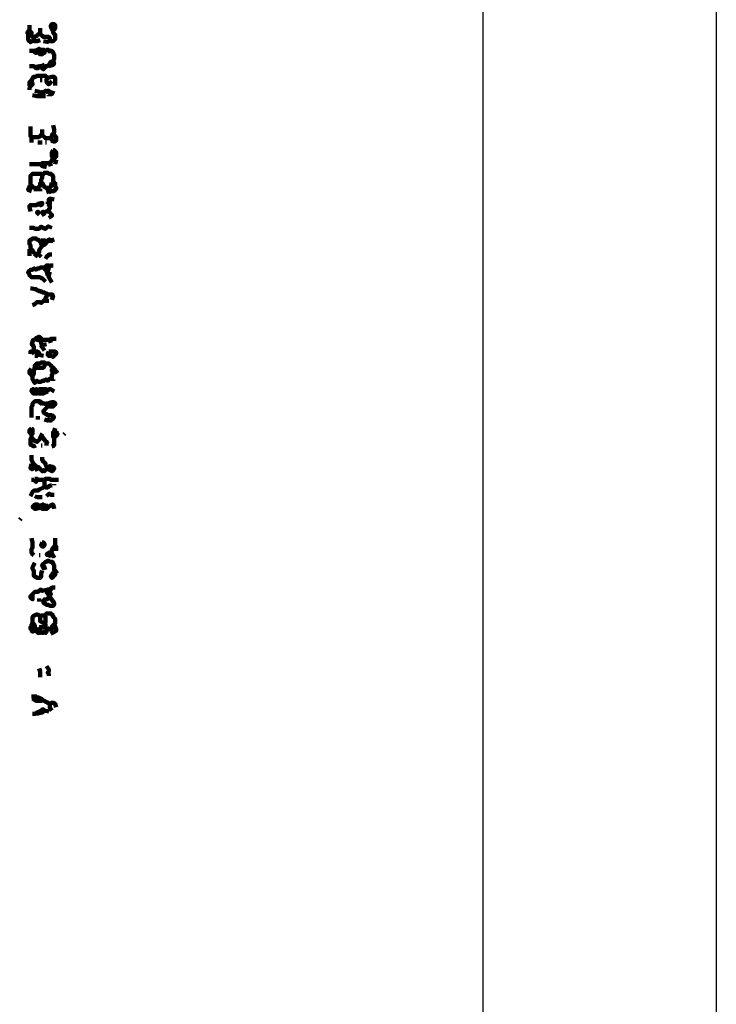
# Model space of a CAD drawing. Header units: metres. Extents: x 1704 to 4131, y 3282 to 4241.
# Tile 48 of 78: x 2259 to 2265, y 4213 to 4222. Entities that reach past the tile are written whole.
import ezdxf

# ---------------------------------------------------------------- set-up
doc = ezdxf.new("R2010")
doc.units = ezdxf.units.M
doc.layers.add('Dibujo', color=7, linetype='Continuous')
doc.layers.add('P', color=250, linetype='Continuous', lineweight=100)

msp = doc.modelspace()

# ---------------------------------------------------------------- linework, layer by layer
at = {"layer": 'Dibujo', "color": 0, "linetype": 'ByBlock'}
for p, q in [((2265.0098, 4237.0141), (2265.0098, 4207.3141)), ((2263.0098, 4235.0141), (2263.0098, 4209.3141))]:
    msp.add_line(p, q, dxfattribs=at)
at = {"layer": 'P', "color": 0, "linetype": 'Continuous'}
for points in [[(2259.3256, 4221.683), (2259.3072, 4221.72), (2259.3072, 4221.7292), (2259.3072, 4221.7384), (2259.3164, 4221.7476), (2259.3256, 4221.7476), (2259.3349, 4221.7476), (2259.3441, 4221.7384), (2259.3441, 4221.7292), (2259.3441, 4221.72), (2259.3441, 4221.7107), (2259.3349, 4221.7015), (2259.3256, 4221.6923), (2259.3256, 4221.683), (2259.3256, 4221.6738), (2259.3349, 4221.6646), (2259.3441, 4221.6553), (2259.3441, 4221.6461), (2259.3441, 4221.6369), (2259.3441, 4221.6276), (2259.3441, 4221.6184), (2259.3349, 4221.6092), (2259.3256, 4221.6), (2259.3164, 4221.6), (2259.3072, 4221.6), (2259.298, 4221.6), (2259.298, 4221.6092), (2259.298, 4221.6184), (2259.298, 4221.6276), (2259.2887, 4221.6369), (2259.2795, 4221.6369), (2259.2703, 4221.6369), (2259.261, 4221.6369), (2259.2518, 4221.6369), (2259.2426, 4221.6369), (2259.2333, 4221.6461), (2259.2241, 4221.6553), (2259.2149, 4221.6646), (2259.2056, 4221.6646), (2259.1964, 4221.6553), (2259.1872, 4221.6461), (2259.178, 4221.6461), (2259.1687, 4221.6369), (2259.1595, 4221.6276), (2259.1503, 4221.6369), (2259.141, 4221.6461), (2259.141, 4221.6553), (2259.141, 4221.6646), (2259.141, 4221.6738), (2259.1318, 4221.683), (2259.1226, 4221.6923), (2259.1133, 4221.683), (2259.1041, 4221.6738), (2259.1133, 4221.6646), (2259.1133, 4221.6553), (2259.1133, 4221.6461), (2259.1133, 4221.6369), (2259.1133, 4221.6276), (2259.1133, 4221.6184), (2259.1133, 4221.6092), (2259.1226, 4221.6), (2259.1318, 4221.5907), (2259.141, 4221.6), (2259.1503, 4221.6), (2259.1595, 4221.6092), (2259.1687, 4221.6), (2259.178, 4221.6), (2259.1872, 4221.6), (2259.2149, 4221.6092)], [(2259.1226, 4221.7384), (2259.1226, 4221.6923)], [(2259.2149, 4221.7107), (2259.2149, 4221.6646)], [(2259.1595, 4221.6276), (2259.1595, 4221.6092)], [(2259.1964, 4221.5261), (2259.1595, 4221.5169), (2259.1687, 4221.5076), (2259.178, 4221.4984), (2259.1872, 4221.5076), (2259.1964, 4221.5076), (2259.1964, 4221.5169), (2259.1964, 4221.5261), (2259.2056, 4221.5353), (2259.2149, 4221.5261), (2259.2241, 4221.5261), (2259.2333, 4221.5261), (2259.2426, 4221.5261), (2259.2518, 4221.5261), (2259.261, 4221.5169), (2259.2703, 4221.5261), (2259.2795, 4221.5261), (2259.2887, 4221.5261), (2259.298, 4221.5169), (2259.3072, 4221.5169), (2259.3164, 4221.5169), (2259.3256, 4221.5076), (2259.3256, 4221.4984), (2259.3349, 4221.4892), (2259.3349, 4221.48), (2259.3349, 4221.4707), (2259.3349, 4221.4615), (2259.3349, 4221.4523), (2259.3349, 4221.443), (2259.3256, 4221.4338), (2259.3164, 4221.4246), (2259.3072, 4221.4246), (2259.298, 4221.4153), (2259.298, 4221.4061), (2259.2887, 4221.3969), (2259.2795, 4221.3876), (2259.2703, 4221.3876), (2259.261, 4221.3876), (2259.261, 4221.3784), (2259.2518, 4221.3692), (2259.2426, 4221.36), (2259.2333, 4221.3692), (2259.2241, 4221.3784), (2259.2149, 4221.3876), (2259.2056, 4221.3784), (2259.1964, 4221.3692), (2259.1872, 4221.3692), (2259.178, 4221.3692), (2259.1687, 4221.3784), (2259.1595, 4221.3876), (2259.1503, 4221.3876), (2259.141, 4221.3876), (2259.1226, 4221.3876)], [(2259.2426, 4221.6), (2259.2887, 4221.5907)], [(2259.1226, 4221.5169), (2259.1595, 4221.5169)], [(2259.1964, 4221.5076), (2259.2149, 4221.4892), (2259.2241, 4221.4892), (2259.2333, 4221.4892), (2259.261, 4221.5076)], [(2259.298, 4221.5169), (2259.298, 4221.4984)], [(2259.1687, 4221.3784), (2259.2056, 4221.3876)], [(2259.2241, 4221.3876), (2259.2518, 4221.3969)], [(2259.3256, 4221.4338), (2259.3349, 4221.4061), (2259.3256, 4221.3969), (2259.2887, 4221.3876)], [(2259.141, 4221.2676), (2259.1503, 4221.2307), (2259.141, 4221.2215), (2259.1318, 4221.2123), (2259.1226, 4221.2215), (2259.1226, 4221.2307), (2259.1226, 4221.24), (2259.1226, 4221.2492), (2259.1318, 4221.2584), (2259.141, 4221.2676), (2259.1503, 4221.2769), (2259.1503, 4221.2861), (2259.1595, 4221.2953), (2259.1687, 4221.2953), (2259.178, 4221.2953), (2259.1872, 4221.3046), (2259.1964, 4221.3046), (2259.2056, 4221.3046), (2259.2149, 4221.3046), (2259.2241, 4221.3046), (2259.2333, 4221.3046), (2259.2426, 4221.3046), (2259.2518, 4221.3046), (2259.261, 4221.3046), (2259.2703, 4221.2953), (2259.2795, 4221.2861), (2259.2703, 4221.2769), (2259.2703, 4221.2676), (2259.2703, 4221.2584), (2259.2703, 4221.2492), (2259.2795, 4221.24), (2259.2887, 4221.2307), (2259.3164, 4221.2584)], [(2259.2795, 4221.2861), (2259.3164, 4221.2953), (2259.3256, 4221.2953), (2259.3349, 4221.2953), (2259.3441, 4221.2861), (2259.3441, 4221.2769), (2259.3441, 4221.2676), (2259.3441, 4221.2584), (2259.3441, 4221.2215)], [(2259.1226, 4221.203), (2259.1226, 4221.1846)], [(2259.2149, 4221.2676), (2259.2333, 4221.2676)], [(2259.1503, 4221.1384), (2259.1872, 4221.1292), (2259.1964, 4221.1292), (2259.2056, 4221.1292), (2259.2149, 4221.1292), (2259.2241, 4221.1292), (2259.2333, 4221.1292), (2259.2426, 4221.1292), (2259.261, 4221.1292)], [(2259.1687, 4221.1753), (2259.2056, 4221.1661), (2259.2149, 4221.1569), (2259.2241, 4221.1661), (2259.2333, 4221.1569), (2259.2426, 4221.1661), (2259.2518, 4221.1661), (2259.261, 4221.1753), (2259.2703, 4221.1661), (2259.2795, 4221.1753), (2259.2887, 4221.1753), (2259.298, 4221.1661), (2259.298, 4221.1569), (2259.298, 4221.1476), (2259.3072, 4221.1476), (2259.3164, 4221.1476), (2259.3256, 4221.1753)], [(2259.2887, 4221.1384), (2259.2887, 4221.1292)], [(2259.1318, 4220.8707), (2259.1318, 4220.8338), (2259.1318, 4220.8246), (2259.1318, 4220.8153), (2259.1318, 4220.8061), (2259.1318, 4220.7969), (2259.1318, 4220.7876), (2259.141, 4220.7784), (2259.141, 4220.7323)], [(2259.3256, 4220.88), (2259.3349, 4220.843), (2259.3349, 4220.8338), (2259.3349, 4220.8246), (2259.3349, 4220.8153), (2259.3256, 4220.8061), (2259.3164, 4220.7969), (2259.3164, 4220.7876), (2259.3164, 4220.7784), (2259.3072, 4220.7692), (2259.3164, 4220.76), (2259.3164, 4220.7507), (2259.3256, 4220.7415), (2259.3349, 4220.7415), (2259.3441, 4220.7415), (2259.3533, 4220.7507), (2259.3533, 4220.76), (2259.3533, 4220.7692), (2259.3533, 4220.7784), (2259.3441, 4220.7876), (2259.3256, 4220.8061)], [(2259.2333, 4220.843), (2259.2333, 4220.8061), (2259.2333, 4220.7969), (2259.2241, 4220.7969), (2259.2149, 4220.7876), (2259.2056, 4220.7784), (2259.1964, 4220.7784), (2259.1872, 4220.7784), (2259.1503, 4220.7784)], [(2259.2333, 4220.7969), (2259.261, 4220.7692), (2259.2703, 4220.7692), (2259.3072, 4220.7692)], [(2259.1964, 4220.7323), (2259.2333, 4220.7323)], [(2259.261, 4220.7323), (2259.2703, 4220.7323)], [(2259.3256, 4220.6676), (2259.3349, 4220.6676), (2259.3441, 4220.6584), (2259.3533, 4220.6492), (2259.3533, 4220.64), (2259.3533, 4220.6307), (2259.3533, 4220.6215), (2259.3533, 4220.6123), (2259.3441, 4220.603), (2259.3349, 4220.5938), (2259.3256, 4220.603), (2259.3164, 4220.6123), (2259.3164, 4220.6215), (2259.3164, 4220.6307), (2259.3164, 4220.64), (2259.3164, 4220.6492), (2259.3256, 4220.6676)], [(2259.1226, 4220.5476), (2259.1595, 4220.5476), (2259.1687, 4220.5476), (2259.178, 4220.5476), (2259.2241, 4220.5476)], [(2259.2703, 4220.52), (2259.2333, 4220.5292), (2259.2241, 4220.5384), (2259.2241, 4220.5476), (2259.2333, 4220.5569), (2259.2426, 4220.5569), (2259.2518, 4220.5569), (2259.261, 4220.5569), (2259.298, 4220.5569)], [(2259.3072, 4220.5292), (2259.298, 4220.5569), (2259.3072, 4220.5661), (2259.3164, 4220.5753), (2259.3164, 4220.5846), (2259.3256, 4220.5938), (2259.3441, 4220.5938)], [(2259.3533, 4220.5846), (2259.3441, 4220.5476)], [(2259.3164, 4220.3907), (2259.3072, 4220.3538), (2259.298, 4220.3446), (2259.2887, 4220.3446), (2259.2795, 4220.3446), (2259.2703, 4220.3446), (2259.261, 4220.3446), (2259.2518, 4220.3538), (2259.2426, 4220.363), (2259.2426, 4220.3723), (2259.2333, 4220.3815), (2259.2241, 4220.3907), (2259.2149, 4220.3815), (2259.2149, 4220.3723), (2259.2149, 4220.363), (2259.2056, 4220.3538), (2259.1964, 4220.3446), (2259.1872, 4220.3353), (2259.178, 4220.3353), (2259.1687, 4220.3446), (2259.1595, 4220.3446), (2259.1503, 4220.3538), (2259.141, 4220.363), (2259.1318, 4220.3723), (2259.1318, 4220.3815), (2259.1318, 4220.3907), (2259.1318, 4220.4), (2259.1318, 4220.4092), (2259.1318, 4220.4184), (2259.1318, 4220.4276), (2259.1318, 4220.4369), (2259.1318, 4220.4461), (2259.141, 4220.4553), (2259.1503, 4220.4646), (2259.1595, 4220.4646), (2259.1687, 4220.4646), (2259.178, 4220.4646), (2259.1872, 4220.4646), (2259.1964, 4220.4646), (2259.2056, 4220.4646), (2259.2149, 4220.4646), (2259.2241, 4220.4646), (2259.2333, 4220.4553), (2259.2426, 4220.4646), (2259.2518, 4220.4738), (2259.261, 4220.4738), (2259.2703, 4220.4738), (2259.2795, 4220.4738), (2259.2887, 4220.4646), (2259.298, 4220.4646), (2259.3072, 4220.4646), (2259.3164, 4220.4553), (2259.3256, 4220.4461), (2259.3256, 4220.4369), (2259.3256, 4220.4276), (2259.3256, 4220.4184), (2259.3256, 4220.4092), (2259.3256, 4220.4), (2259.3349, 4220.3907), (2259.3441, 4220.3815), (2259.3441, 4220.3723), (2259.3441, 4220.363), (2259.3441, 4220.3538), (2259.3533, 4220.3446), (2259.3533, 4220.3353), (2259.3441, 4220.3261), (2259.3349, 4220.3169), (2259.3256, 4220.3169), (2259.3164, 4220.3169), (2259.3072, 4220.3169), (2259.298, 4220.3076), (2259.2887, 4220.3169), (2259.2703, 4220.3076)], [(2259.2333, 4220.4553), (2259.2333, 4220.4369), (2259.2333, 4220.4276), (2259.2241, 4220.4184), (2259.2241, 4220.3907)], [(2259.1226, 4220.363), (2259.1226, 4220.3446), (2259.1133, 4220.3353), (2259.1133, 4220.3261), (2259.141, 4220.3169)], [(2259.178, 4220.3353), (2259.178, 4220.3169)], [(2259.2149, 4220.3353), (2259.2149, 4220.3169)], [(2259.1964, 4220.2061), (2259.2333, 4220.2153), (2259.2333, 4220.2061), (2259.2241, 4220.1969), (2259.2149, 4220.1969), (2259.2056, 4220.2061), (2259.1964, 4220.2061), (2259.1872, 4220.1969), (2259.178, 4220.1969), (2259.1687, 4220.1969), (2259.1595, 4220.1969), (2259.1503, 4220.1969), (2259.141, 4220.1969), (2259.1318, 4220.1969), (2259.1226, 4220.1876), (2259.1226, 4220.1784), (2259.1318, 4220.1415)], [(2259.2518, 4220.1046), (2259.2333, 4220.1323), (2259.2426, 4220.1415), (2259.2518, 4220.1323), (2259.261, 4220.1415), (2259.2703, 4220.1415), (2259.2795, 4220.1415), (2259.2887, 4220.1415), (2259.2887, 4220.1507), (2259.2887, 4220.16), (2259.298, 4220.1692), (2259.298, 4220.1784), (2259.298, 4220.1876), (2259.2887, 4220.1969), (2259.298, 4220.2061), (2259.298, 4220.2153), (2259.298, 4220.2246), (2259.2887, 4220.2338), (2259.2887, 4220.243), (2259.298, 4220.2523), (2259.3349, 4220.243)], [(2259.2795, 4220.2246), (2259.2795, 4220.2061)], [(2259.2056, 4220.1138), (2259.1872, 4220.1323), (2259.1964, 4220.1415), (2259.2149, 4220.123)], [(2259.2887, 4220.1415), (2259.3164, 4220.1138), (2259.3164, 4220.1046), (2259.2887, 4220.0861)], [(2259.1226, 4220.003), (2259.1595, 4220.003), (2259.1687, 4219.9938), (2259.178, 4219.9938), (2259.1872, 4219.9938), (2259.1964, 4219.9938), (2259.2056, 4219.9938), (2259.2149, 4220.003), (2259.2241, 4220.0123), (2259.2333, 4220.003), (2259.2426, 4220.003), (2259.2518, 4219.9938), (2259.261, 4219.9938), (2259.2703, 4220.003), (2259.2795, 4220.0123), (2259.2887, 4220.0123), (2259.3164, 4220.003)], [(2259.2333, 4219.8461), (2259.2056, 4219.8092), (2259.2056, 4219.8), (2259.2056, 4219.7907), (2259.1964, 4219.7815), (2259.1872, 4219.7723), (2259.178, 4219.7723), (2259.1687, 4219.7815), (2259.1595, 4219.7907), (2259.1503, 4219.8), (2259.1503, 4219.8092), (2259.141, 4219.8184), (2259.1318, 4219.8276), (2259.1318, 4219.8369), (2259.1318, 4219.8461), (2259.1318, 4219.8553), (2259.1226, 4219.8646), (2259.1226, 4219.8738), (2259.1226, 4219.883), (2259.1226, 4219.8923), (2259.1318, 4219.9015), (2259.141, 4219.9015), (2259.1503, 4219.9107), (2259.1595, 4219.9107), (2259.1687, 4219.9107), (2259.178, 4219.9107), (2259.1872, 4219.9015), (2259.1964, 4219.9015), (2259.2056, 4219.8923), (2259.2149, 4219.883), (2259.2241, 4219.8738), (2259.2241, 4219.8646), (2259.2241, 4219.8553), (2259.2333, 4219.8461), (2259.2426, 4219.8553), (2259.2518, 4219.8553), (2259.261, 4219.8646), (2259.2703, 4219.8738), (2259.2703, 4219.883), (2259.261, 4219.8923), (2259.2241, 4219.8923)], [(2259.2703, 4219.883), (2259.2887, 4219.9015), (2259.298, 4219.9015), (2259.3072, 4219.8923), (2259.3349, 4219.9015)], [(2259.3072, 4219.8923), (2259.3072, 4219.8738)], [(2259.1226, 4219.8184), (2259.1226, 4219.8), (2259.1226, 4219.7907), (2259.1226, 4219.7815), (2259.1226, 4219.763)], [(2259.1872, 4219.7723), (2259.1687, 4219.7538)], [(2259.1964, 4219.7815), (2259.2241, 4219.7538)], [(2259.261, 4219.7353), (2259.2703, 4219.7538), (2259.2795, 4219.763), (2259.2887, 4219.7723), (2259.3164, 4219.7723)], [(2259.2887, 4219.6615), (2259.2795, 4219.6338), (2259.2703, 4219.6338), (2259.261, 4219.643), (2259.2518, 4219.6523), (2259.2518, 4219.6615), (2259.261, 4219.6707), (2259.2703, 4219.68), (2259.2795, 4219.68), (2259.2887, 4219.68), (2259.298, 4219.6707), (2259.3072, 4219.68), (2259.3256, 4219.68)], [(2259.261, 4219.5415), (2259.2333, 4219.5692), (2259.2241, 4219.5692), (2259.2149, 4219.5784), (2259.2056, 4219.5784), (2259.1964, 4219.5784), (2259.1872, 4219.5784), (2259.178, 4219.5784), (2259.1687, 4219.5784), (2259.1595, 4219.5784), (2259.1503, 4219.5784), (2259.141, 4219.5784), (2259.1318, 4219.5876), (2259.1226, 4219.5969), (2259.1226, 4219.6061), (2259.1133, 4219.6153), (2259.1133, 4219.6246), (2259.1226, 4219.6338), (2259.1318, 4219.643), (2259.141, 4219.643), (2259.1503, 4219.643), (2259.1595, 4219.6523), (2259.1687, 4219.6523), (2259.178, 4219.643), (2259.1872, 4219.6523), (2259.1964, 4219.6523), (2259.2056, 4219.6523), (2259.2149, 4219.6615), (2259.2518, 4219.6615)], [(2259.2703, 4219.6338), (2259.2795, 4219.5969), (2259.2887, 4219.5876), (2259.2887, 4219.5784), (2259.3164, 4219.5323)], [(2259.298, 4219.6246), (2259.2887, 4219.5969)], [(2259.1318, 4219.4861), (2259.1687, 4219.4769), (2259.178, 4219.4769), (2259.1872, 4219.4676), (2259.1964, 4219.4676), (2259.2056, 4219.4584), (2259.2149, 4219.4584), (2259.2241, 4219.4584), (2259.2333, 4219.4492), (2259.2426, 4219.4492), (2259.2518, 4219.4492), (2259.261, 4219.44), (2259.2703, 4219.44), (2259.2795, 4219.4307), (2259.2703, 4219.4215), (2259.2703, 4219.4123), (2259.261, 4219.403), (2259.261, 4219.3938), (2259.2518, 4219.3846), (2259.2426, 4219.3753), (2259.2333, 4219.3661), (2259.2241, 4219.3569), (2259.2149, 4219.3661), (2259.2056, 4219.3661), (2259.1964, 4219.3661), (2259.1872, 4219.3661), (2259.178, 4219.3569), (2259.1687, 4219.3476), (2259.1503, 4219.3384)], [(2259.2887, 4219.4307), (2259.3164, 4219.4307), (2259.3256, 4219.4215), (2259.3164, 4219.3846)], [(2259.2518, 4219.3753), (2259.2887, 4219.3753)], [(2259.2426, 4218.9046), (2259.2056, 4218.9138), (2259.2056, 4218.923), (2259.2056, 4218.9323), (2259.1964, 4218.9415), (2259.1872, 4218.9415), (2259.178, 4218.9415), (2259.1687, 4218.9415), (2259.1595, 4218.9415), (2259.1595, 4218.9507), (2259.1595, 4218.96), (2259.1595, 4218.9692), (2259.1595, 4218.9784), (2259.1595, 4218.9876), (2259.1503, 4218.9969), (2259.141, 4219.0061), (2259.1503, 4219.0153), (2259.1503, 4219.0246), (2259.1503, 4219.0338), (2259.1595, 4219.043), (2259.178, 4219.0523)], [(2259.2241, 4219.0338), (2259.1872, 4219.043), (2259.178, 4219.0523), (2259.1872, 4219.0615), (2259.1964, 4219.0615), (2259.2056, 4219.0707), (2259.2149, 4219.0615), (2259.2241, 4219.0523), (2259.2333, 4219.043), (2259.2241, 4219.0338), (2259.2241, 4219.0246), (2259.2241, 4219.0153), (2259.2241, 4219.0061), (2259.2333, 4218.9969), (2259.2241, 4218.9876), (2259.2333, 4218.9784), (2259.2518, 4218.9507)], [(2259.2333, 4219.043), (2259.2518, 4219.043), (2259.261, 4219.043), (2259.2703, 4219.043), (2259.298, 4219.043)], [(2259.2333, 4218.9969), (2259.2703, 4219.0061)], [(2259.3072, 4219.0153), (2259.298, 4219.043), (2259.3072, 4219.0523), (2259.3164, 4219.0523), (2259.3256, 4219.0523), (2259.3349, 4219.0523), (2259.3533, 4219.0523)], [(2259.1318, 4218.923), (2259.1318, 4218.9415), (2259.141, 4218.9415), (2259.1503, 4218.9323), (2259.141, 4218.923)], [(2259.2887, 4218.9415), (2259.298, 4218.9415), (2259.3072, 4218.9415), (2259.3164, 4218.9415), (2259.3256, 4218.9415), (2259.3349, 4218.9415), (2259.3441, 4218.9415), (2259.3533, 4218.9323), (2259.3533, 4218.923), (2259.3441, 4218.9138), (2259.3349, 4218.9046), (2259.3256, 4218.8953), (2259.3164, 4218.9046), (2259.3072, 4218.9046), (2259.298, 4218.9046), (2259.2887, 4218.9046), (2259.2795, 4218.9138), (2259.2795, 4218.923), (2259.2887, 4218.9415)], [(2259.1687, 4218.9046), (2259.1964, 4218.9046)], [(2259.261, 4218.84), (2259.2426, 4218.803), (2259.2333, 4218.803), (2259.2241, 4218.803), (2259.2149, 4218.803), (2259.2056, 4218.803), (2259.1964, 4218.803), (2259.1872, 4218.803), (2259.178, 4218.803), (2259.1687, 4218.8123), (2259.1687, 4218.8215), (2259.178, 4218.8307), (2259.1872, 4218.84), (2259.1964, 4218.84), (2259.2056, 4218.84), (2259.2149, 4218.84), (2259.2241, 4218.8492), (2259.2333, 4218.8492), (2259.2426, 4218.8492), (2259.2518, 4218.8492), (2259.261, 4218.84), (2259.2703, 4218.84), (2259.2795, 4218.84), (2259.2887, 4218.84), (2259.298, 4218.8307), (2259.3072, 4218.8215), (2259.3164, 4218.8123), (2259.3256, 4218.803), (2259.3626, 4218.7569)], [(2259.141, 4218.7938), (2259.1226, 4218.7753), (2259.1226, 4218.7661), (2259.1226, 4218.7569), (2259.1503, 4218.7292)], [(2259.1687, 4218.8123), (2259.1595, 4218.7753), (2259.1595, 4218.7661), (2259.1595, 4218.7569), (2259.1595, 4218.7476), (2259.1503, 4218.7384), (2259.1503, 4218.7292), (2259.1503, 4218.72), (2259.1503, 4218.7107), (2259.1503, 4218.7015), (2259.1595, 4218.6923), (2259.1595, 4218.683), (2259.1687, 4218.6738), (2259.178, 4218.683), (2259.1872, 4218.6923), (2259.1964, 4218.683), (2259.2056, 4218.683), (2259.2149, 4218.683), (2259.2241, 4218.683), (2259.2333, 4218.6923), (2259.2426, 4218.6923), (2259.2518, 4218.6923), (2259.261, 4218.7015), (2259.2703, 4218.7015), (2259.2795, 4218.6923), (2259.2887, 4218.7015), (2259.298, 4218.7107), (2259.3072, 4218.7107), (2259.3164, 4218.7107), (2259.3164, 4218.72), (2259.3164, 4218.7292), (2259.3164, 4218.7384), (2259.3164, 4218.7476), (2259.3256, 4218.7569), (2259.3256, 4218.7661), (2259.3164, 4218.7753), (2259.3164, 4218.7938)], [(2259.3256, 4218.7015), (2259.3256, 4218.6923)], [(2259.2795, 4218.6), (2259.2426, 4218.5815), (2259.2333, 4218.5815), (2259.2241, 4218.5815), (2259.2149, 4218.5815), (2259.2056, 4218.5815), (2259.1964, 4218.5907), (2259.1872, 4218.5815), (2259.178, 4218.5815), (2259.1687, 4218.5815), (2259.1595, 4218.5815), (2259.1503, 4218.5907), (2259.141, 4218.6), (2259.141, 4218.6092), (2259.1503, 4218.6184), (2259.1595, 4218.6184), (2259.1687, 4218.6092), (2259.178, 4218.6184), (2259.1872, 4218.6184), (2259.1964, 4218.6092), (2259.2056, 4218.6184), (2259.2149, 4218.6184), (2259.2241, 4218.6184), (2259.2333, 4218.6184), (2259.2426, 4218.6184), (2259.2518, 4218.6184), (2259.261, 4218.6184), (2259.2703, 4218.6184), (2259.2795, 4218.6092), (2259.2887, 4218.6184), (2259.298, 4218.6184), (2259.3072, 4218.6184), (2259.3349, 4218.6)], [(2259.1964, 4218.6092), (2259.1964, 4218.5907)], [(2259.141, 4218.3784), (2259.141, 4218.4153), (2259.141, 4218.4246), (2259.141, 4218.4338), (2259.141, 4218.443), (2259.141, 4218.4523), (2259.141, 4218.4615), (2259.141, 4218.4707), (2259.1503, 4218.48), (2259.1503, 4218.4892), (2259.1503, 4218.4984), (2259.1595, 4218.5076), (2259.1687, 4218.5169), (2259.178, 4218.5169), (2259.1872, 4218.5169), (2259.1964, 4218.5169), (2259.2056, 4218.5169), (2259.2149, 4218.5169), (2259.2241, 4218.5076), (2259.2333, 4218.4984), (2259.2426, 4218.4984), (2259.2518, 4218.4984), (2259.261, 4218.4892), (2259.2703, 4218.4984), (2259.2795, 4218.4892), (2259.2887, 4218.48), (2259.298, 4218.4707), (2259.3072, 4218.4707), (2259.3164, 4218.4707), (2259.3256, 4218.4707), (2259.3349, 4218.48), (2259.3441, 4218.4892), (2259.3441, 4218.4984), (2259.3349, 4218.5076), (2259.3256, 4218.5076), (2259.3164, 4218.5076), (2259.2795, 4218.4984)], [(2259.2241, 4218.5076), (2259.2056, 4218.4892)], [(2259.2887, 4218.48), (2259.2518, 4218.443), (2259.2426, 4218.4338), (2259.2426, 4218.4246), (2259.2518, 4218.4153), (2259.261, 4218.4061), (2259.2703, 4218.4061), (2259.2795, 4218.3969), (2259.2887, 4218.3969), (2259.298, 4218.3969), (2259.3072, 4218.3969), (2259.3164, 4218.3969), (2259.3256, 4218.3876), (2259.3349, 4218.3784), (2259.3256, 4218.3692), (2259.3164, 4218.36), (2259.3072, 4218.3507), (2259.298, 4218.3507), (2259.2887, 4218.36), (2259.2795, 4218.3507), (2259.2518, 4218.36)], [(2259.1964, 4218.3876), (2259.1964, 4218.36)], [(2259.141, 4218.2861), (2259.1503, 4218.2769), (2259.1503, 4218.2676), (2259.1503, 4218.2584), (2259.1503, 4218.2492), (2259.1503, 4218.24), (2259.141, 4218.2307), (2259.1318, 4218.24), (2259.1226, 4218.2492), (2259.1226, 4218.2584), (2259.1226, 4218.2676), (2259.141, 4218.2861)], [(2259.2333, 4218.24), (2259.2149, 4218.203), (2259.2149, 4218.1938), (2259.2056, 4218.1846), (2259.1964, 4218.1753), (2259.1872, 4218.1661), (2259.178, 4218.1753), (2259.1687, 4218.1753), (2259.1595, 4218.1846), (2259.1503, 4218.1938), (2259.141, 4218.203), (2259.1318, 4218.1938), (2259.1318, 4218.1846), (2259.1318, 4218.1753), (2259.1318, 4218.1661), (2259.1318, 4218.1569), (2259.1318, 4218.1476), (2259.141, 4218.1384), (2259.1503, 4218.1384), (2259.1595, 4218.1292), (2259.178, 4218.1384)], [(2259.3441, 4218.2861), (2259.3349, 4218.2584), (2259.3256, 4218.2492), (2259.3256, 4218.24), (2259.3256, 4218.2307), (2259.3256, 4218.2215), (2259.3256, 4218.2123), (2259.3349, 4218.203), (2259.3441, 4218.2123), (2259.3533, 4218.2215), (2259.3626, 4218.2307), (2259.3626, 4218.24), (2259.3441, 4218.2584)], [(2259.4272, 4218.24), (2259.418, 4218.2307)], [(2259.141, 4218.2307), (2259.141, 4218.203)], [(2259.2333, 4218.2123), (2259.2518, 4218.1846), (2259.261, 4218.1753), (2259.2672, 4218.1723), (2259.2718, 4218.1692), (2259.2749, 4218.1676), (2259.2764, 4218.1646), (2259.2764, 4218.163), (2259.2733, 4218.163), (2259.2687, 4218.1646), (2259.2641, 4218.1646), (2259.261, 4218.1661)], [(2259.2703, 4218.1569), (2259.2703, 4218.1384)], [(2259.3349, 4218.203), (2259.3349, 4218.1753), (2259.3349, 4218.1661), (2259.3349, 4218.1569), (2259.3349, 4218.1476), (2259.3349, 4218.1384), (2259.3164, 4218.1292)], [(2259.2241, 4218.1384), (2259.2333, 4218.1384)], [(2259.141, 4217.9815), (2259.1318, 4217.9446), (2259.141, 4217.9353), (2259.1503, 4217.9353), (2259.178, 4217.963)], [(2259.141, 4218.0553), (2259.141, 4218.0184), (2259.141, 4218.0092), (2259.1503, 4218), (2259.1503, 4217.9907), (2259.1595, 4217.9815), (2259.1687, 4217.9723), (2259.178, 4217.963), (2259.1872, 4217.9538), (2259.1964, 4217.9538), (2259.2056, 4217.9446), (2259.2149, 4217.9353), (2259.2241, 4217.9261), (2259.2333, 4217.9169), (2259.2426, 4217.9261), (2259.2518, 4217.9169), (2259.261, 4217.9261), (2259.2703, 4217.9353), (2259.2795, 4217.9446), (2259.2887, 4217.9538), (2259.298, 4217.963), (2259.3072, 4217.9538), (2259.3164, 4217.9538), (2259.3256, 4217.9538), (2259.3349, 4217.9446), (2259.3349, 4217.9353), (2259.3256, 4217.9261), (2259.3164, 4217.9169), (2259.2795, 4217.9353)], [(2259.2333, 4218.0369), (2259.2333, 4218.0092), (2259.2426, 4218), (2259.2518, 4217.9907), (2259.261, 4217.9815), (2259.261, 4217.9723), (2259.2703, 4217.9538)], [(2259.2056, 4217.9446), (2259.1687, 4217.9261)], [(2259.141, 4217.843), (2259.1595, 4217.843)], [(2259.1687, 4217.8523), (2259.178, 4217.8523), (2259.1872, 4217.8523), (2259.1964, 4217.843), (2259.1872, 4217.8338), (2259.178, 4217.8246), (2259.1687, 4217.8338), (2259.1687, 4217.8523)], [(2259.1964, 4217.843), (2259.2149, 4217.843), (2259.2241, 4217.843), (2259.2333, 4217.843), (2259.2518, 4217.843)], [(2259.3164, 4217.7969), (2259.2887, 4217.7876), (2259.2795, 4217.7784), (2259.2703, 4217.7784), (2259.261, 4217.7784), (2259.2518, 4217.7876), (2259.2518, 4217.7969), (2259.2518, 4217.8061), (2259.2518, 4217.8153), (2259.2518, 4217.8246), (2259.2518, 4217.8338), (2259.2518, 4217.843), (2259.261, 4217.8523), (2259.2703, 4217.8523), (2259.2795, 4217.8523), (2259.2887, 4217.8523), (2259.298, 4217.8523), (2259.3072, 4217.843), (2259.3164, 4217.843), (2259.3256, 4217.843), (2259.3718, 4217.843)], [(2259.1318, 4217.7046), (2259.1503, 4217.7415), (2259.1595, 4217.7507), (2259.1687, 4217.7507), (2259.178, 4217.7507), (2259.1872, 4217.7507), (2259.1964, 4217.7507), (2259.2056, 4217.76), (2259.2426, 4217.7784)], [(2259.3349, 4217.8061), (2259.3349, 4217.7969)], [(2259.1687, 4217.7046), (2259.1872, 4217.6953), (2259.1964, 4217.6953), (2259.2056, 4217.6953), (2259.2333, 4217.6953)], [(2259.2703, 4217.7046), (2259.2887, 4217.723), (2259.298, 4217.723), (2259.3072, 4217.7138), (2259.3349, 4217.7138)], [(2259.141, 4217.6123), (2259.1503, 4217.6123)], [(2259.2149, 4217.603), (2259.178, 4217.5938), (2259.1687, 4217.5938), (2259.1595, 4217.603), (2259.1503, 4217.6123), (2259.1595, 4217.6215), (2259.1687, 4217.6307), (2259.178, 4217.6307), (2259.1872, 4217.6307), (2259.1964, 4217.6307), (2259.2056, 4217.6215), (2259.2149, 4217.6123), (2259.2241, 4217.603), (2259.2333, 4217.5938), (2259.2426, 4217.5938), (2259.2518, 4217.5938), (2259.261, 4217.5938), (2259.2703, 4217.5938), (2259.2795, 4217.603), (2259.2887, 4217.6123), (2259.298, 4217.6215), (2259.3072, 4217.6215), (2259.3164, 4217.6307), (2259.3256, 4217.6307), (2259.3349, 4217.5938)], [(2259.2149, 4217.6123), (2259.2333, 4217.6307), (2259.2426, 4217.6307), (2259.2518, 4217.6215), (2259.2795, 4217.6215)], [(2259.0487, 4217.5107), (2259.0395, 4217.5015)], [(2259.141, 4217.3446), (2259.1503, 4217.3076), (2259.1503, 4217.2984), (2259.1503, 4217.2892), (2259.1503, 4217.28), (2259.1503, 4217.2707), (2259.1503, 4217.2615), (2259.141, 4217.2523), (2259.141, 4217.243), (2259.141, 4217.2338), (2259.141, 4217.2246), (2259.141, 4217.2153), (2259.1595, 4217.1969)], [(2259.2333, 4217.3076), (2259.2426, 4217.3076), (2259.2518, 4217.2984), (2259.2518, 4217.2892), (2259.2518, 4217.28), (2259.2426, 4217.2707), (2259.2333, 4217.2707), (2259.2241, 4217.28), (2259.2241, 4217.2892), (2259.2333, 4217.3076)], [(2259.3441, 4217.3446), (2259.3441, 4217.3076), (2259.3441, 4217.2984), (2259.3441, 4217.2892), (2259.3441, 4217.28), (2259.3533, 4217.2707), (2259.3533, 4217.2615), (2259.3533, 4217.2523), (2259.3533, 4217.2338)], [(2259.3072, 4217.1876), (2259.2795, 4217.1969), (2259.2703, 4217.2061), (2259.298, 4217.2246)], [(2259.3441, 4217.28), (2259.3164, 4217.243), (2259.3164, 4217.2338), (2259.3072, 4217.2246), (2259.3164, 4217.2153), (2259.3164, 4217.2061), (2259.3164, 4217.1969), (2259.3256, 4217.1876), (2259.3441, 4217.1969)], [(2259.2056, 4217.1969), (2259.2149, 4217.1969)], [(2259.2703, 4217.0953), (2259.2426, 4217.0861), (2259.2426, 4217.0953), (2259.2333, 4217.1046), (2259.2333, 4217.1138), (2259.2426, 4217.123), (2259.2518, 4217.1323), (2259.261, 4217.1415), (2259.2703, 4217.1415), (2259.2795, 4217.1507), (2259.2887, 4217.1507), (2259.298, 4217.1415), (2259.3072, 4217.1415), (2259.3164, 4217.1415), (2259.3256, 4217.1323), (2259.3256, 4217.123), (2259.3349, 4217.1138), (2259.3349, 4217.1046), (2259.3349, 4217.0953), (2259.3349, 4217.0861), (2259.3349, 4217.0769), (2259.3349, 4217.0676), (2259.3441, 4217.0584), (2259.3349, 4217.0492), (2259.3441, 4217.04), (2259.3441, 4217.0307), (2259.3349, 4217.0215), (2259.3256, 4217.0123), (2259.3164, 4217.003), (2259.3072, 4217.0123), (2259.3072, 4217.0215), (2259.3164, 4217.0307), (2259.3256, 4217.0492)], [(2259.1687, 4217.1323), (2259.1503, 4217.0953), (2259.1503, 4217.0861), (2259.1503, 4217.0769), (2259.1595, 4217.0676), (2259.1595, 4217.0584), (2259.1595, 4217.0492), (2259.1595, 4217.04), (2259.1595, 4217.0307), (2259.1595, 4217.0215), (2259.1687, 4217.0123), (2259.178, 4217.0123), (2259.1872, 4217.003), (2259.1964, 4217.003), (2259.2056, 4217.003), (2259.2149, 4217.003), (2259.2241, 4217.0123), (2259.2241, 4217.0215), (2259.2241, 4217.0307), (2259.2241, 4217.04), (2259.2333, 4217.0676)], [(2259.3626, 4217.0676), (2259.3533, 4217.0584)], [(2259.1503, 4216.8553), (2259.1503, 4216.8184), (2259.141, 4216.8276), (2259.1318, 4216.8369), (2259.1318, 4216.8461), (2259.141, 4216.8553), (2259.1503, 4216.8646), (2259.1595, 4216.8738), (2259.1687, 4216.883), (2259.178, 4216.883), (2259.1872, 4216.883), (2259.1964, 4216.883), (2259.2056, 4216.8923), (2259.2149, 4216.9015), (2259.2241, 4216.9015), (2259.2333, 4216.8923), (2259.2703, 4216.9015)], [(2259.298, 4216.8369), (2259.3256, 4216.8), (2259.3349, 4216.7907), (2259.3349, 4216.7815), (2259.3349, 4216.7723), (2259.3256, 4216.763), (2259.3164, 4216.763), (2259.3072, 4216.763), (2259.298, 4216.763), (2259.2887, 4216.7723), (2259.2795, 4216.7723), (2259.2703, 4216.7723), (2259.261, 4216.7815), (2259.2518, 4216.7815), (2259.2426, 4216.7907), (2259.2426, 4216.8), (2259.2426, 4216.8092), (2259.2518, 4216.8184), (2259.261, 4216.8184), (2259.2703, 4216.8184), (2259.2795, 4216.8276), (2259.2887, 4216.8369), (2259.298, 4216.8369), (2259.298, 4216.8461), (2259.298, 4216.8553), (2259.3072, 4216.8646), (2259.298, 4216.8738), (2259.298, 4216.883), (2259.298, 4216.8923), (2259.3072, 4216.9015), (2259.3072, 4216.9107), (2259.3164, 4216.92), (2259.3441, 4216.92)], [(2259.298, 4216.8461), (2259.2703, 4216.883), (2259.2703, 4216.8923), (2259.2703, 4216.9015), (2259.3072, 4216.9107)], [(2259.2056, 4216.8276), (2259.2056, 4216.8)], [(2259.1964, 4216.56), (2259.2333, 4216.5784), (2259.2426, 4216.5784), (2259.2518, 4216.5876), (2259.261, 4216.5969), (2259.261, 4216.6061), (2259.2518, 4216.6153), (2259.261, 4216.6246), (2259.261, 4216.6338), (2259.261, 4216.643), (2259.261, 4216.6523), (2259.261, 4216.6615), (2259.261, 4216.6707), (2259.2518, 4216.68), (2259.261, 4216.6892), (2259.2703, 4216.6984), (2259.2795, 4216.6984), (2259.2887, 4216.6984), (2259.298, 4216.6984), (2259.3072, 4216.6984), (2259.3164, 4216.6892), (2259.3256, 4216.68), (2259.3256, 4216.6707), (2259.3349, 4216.6615), (2259.3441, 4216.6523), (2259.3441, 4216.643), (2259.3441, 4216.6338), (2259.3441, 4216.6246), (2259.3441, 4216.6153), (2259.3349, 4216.6061), (2259.3256, 4216.5969), (2259.3164, 4216.5876), (2259.3164, 4216.5784), (2259.3164, 4216.5692), (2259.3072, 4216.56), (2259.298, 4216.56), (2259.2887, 4216.5692), (2259.2795, 4216.5692), (2259.2703, 4216.5692), (2259.2703, 4216.56), (2259.2703, 4216.5507), (2259.2703, 4216.5415), (2259.261, 4216.5323), (2259.2518, 4216.5415), (2259.2426, 4216.5323), (2259.2333, 4216.5323), (2259.2241, 4216.5415), (2259.2149, 4216.5323), (2259.2056, 4216.5323), (2259.1964, 4216.5323), (2259.1872, 4216.5415), (2259.178, 4216.5507), (2259.1872, 4216.56), (2259.178, 4216.5692), (2259.1687, 4216.5784), (2259.1687, 4216.5876), (2259.1687, 4216.5969), (2259.1595, 4216.6061), (2259.1503, 4216.6153), (2259.141, 4216.6061), (2259.141, 4216.5969), (2259.141, 4216.5876), (2259.1318, 4216.5784), (2259.1318, 4216.5692), (2259.141, 4216.56), (2259.141, 4216.5507), (2259.1503, 4216.5415), (2259.1595, 4216.5507), (2259.178, 4216.5507)], [(2259.1503, 4216.6153), (2259.1503, 4216.6523), (2259.1503, 4216.6615), (2259.1503, 4216.6707), (2259.1595, 4216.68), (2259.1687, 4216.68), (2259.178, 4216.6892), (2259.1872, 4216.6892), (2259.1964, 4216.6892), (2259.2056, 4216.68), (2259.2149, 4216.6707), (2259.2241, 4216.68), (2259.2518, 4216.68)], [(2259.2149, 4216.6707), (2259.2149, 4216.643), (2259.2149, 4216.6338), (2259.2426, 4216.6153)], [(2259.2241, 4216.5969), (2259.2241, 4216.5876)], [(2259.2518, 4216.5876), (2259.2703, 4216.5692)], [(2259.3349, 4216.6061), (2259.3533, 4216.5692), (2259.3533, 4216.56), (2259.3533, 4216.5507), (2259.3072, 4216.523)], [(2259.2056, 4216.2276), (2259.2149, 4216.2), (2259.2149, 4216.1907), (2259.2149, 4216.1538)], [(2259.2703, 4216.2461), (2259.2887, 4216.2184), (2259.2887, 4216.2092), (2259.2887, 4216.2), (2259.2795, 4216.1907), (2259.2887, 4216.1815), (2259.2887, 4216.163)], [(2259.141, 4215.9876), (2259.178, 4215.9876), (2259.1872, 4215.9784), (2259.1964, 4215.9784), (2259.2056, 4215.9784), (2259.2149, 4215.9692), (2259.2241, 4215.9692), (2259.2333, 4215.96), (2259.2426, 4215.9507), (2259.2518, 4215.9507), (2259.261, 4215.9415), (2259.2703, 4215.9415), (2259.2795, 4215.9323), (2259.2887, 4215.9323), (2259.298, 4215.923), (2259.3072, 4215.9323), (2259.3164, 4215.9323), (2259.3256, 4215.9323), (2259.3349, 4215.9323), (2259.3441, 4215.923), (2259.3533, 4215.8953)], [(2259.1872, 4215.9784), (2259.1872, 4215.96), (2259.1872, 4215.9507), (2259.178, 4215.9507), (2259.1503, 4215.9692)], [(2259.1872, 4215.9507), (2259.2333, 4215.9507)], [(2259.2518, 4215.8676), (2259.2333, 4215.8492), (2259.2241, 4215.8492), (2259.2241, 4215.8584), (2259.2241, 4215.8676), (2259.2333, 4215.8769), (2259.2426, 4215.8769), (2259.2518, 4215.8676), (2259.2887, 4215.8584)], [(2259.298, 4215.923), (2259.298, 4215.8953), (2259.298, 4215.8861), (2259.3164, 4215.8676)], [(2259.1503, 4215.84), (2259.178, 4215.84), (2259.1872, 4215.8492), (2259.2241, 4215.8676)], [(2259.2241, 4215.8492), (2259.1872, 4215.84)]]:
    msp.add_lwpolyline(points, dxfattribs=at)

doc.saveas('drawing.dxf')
